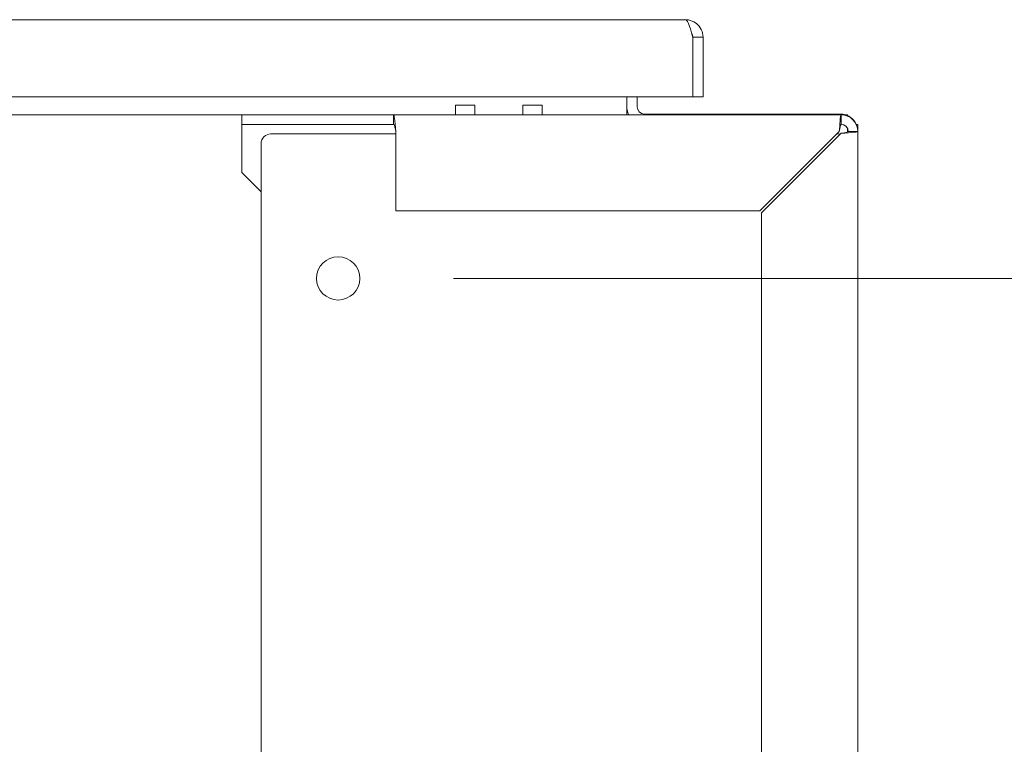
# Model space of a CAD drawing. Header units: inches. Extents: x 15 to 394, y 11 to 241.
# Tile 7 of 83: x 148 to 161, y 75 to 85. Entities that reach past the tile are written whole.
import ezdxf

# ---------------------------------------------------------------- set-up
doc = ezdxf.new("R2010")
doc.units = ezdxf.units.IN
doc.header["$LTSCALE"] = 24
doc.header["$MEASUREMENT"] = 0
doc.layers.get('0').update_dxf_attribs({"lineweight": 0})
for name, color, linetype, lineweight in [('Dimension (ANSI)', 7, 'Continuous', 5), ('Visible (ANSI)', 7, 'Continuous', 5), ('Visible Narrow (ANSI)', 7, 'Continuous', 5)]:
    doc.layers.add(name, color=color, linetype=linetype, lineweight=lineweight)
doc.styles.add('ROMANS', font='tahoma.ttf')
doc.dimstyles.new('Default (ANSI)', dxfattribs={"dimscale": 24, "dimtxt": 0.07, "dimasz": 0.07, "dimexe": 0.125, "dimexo": 0.0625, "dimgap": 0.031496, "dimtad": 0, "dimtih": 1, "dimtoh": 1, "dimrnd": 1e-08, "dimzin": 0, "dimdsep": 46, "dimtxsty": 'ROMANS', "dimblk": 'Filled-1', "dimcen": 0.09, "dimdle": 0.393701, "dimclrd": 256, "dimclre": 256, "dimclrt": 256, "dimadec": 0, "dimazin": 0, "dimtfac": 0.928571, "dimtofl": 0, "dimtmove": 0, "dimatfit": 3, "dimfxl": 0, "dimtolj": 1, "dimtzin": 0, "dimlwd": -1, "dimlwe": -1, "dimarcsym": 0})

# ---------------------------------------------------------------- blocks, each defined once
blk = doc.blocks.new('Filled-1')
at = {"color": 0}
for p, q in [((0, 0), (-1, 0.1786)), ((-1, 0.1786), (-1, -0.1786)), ((-1, 0), (0, 0)), ((-1, -0.1786), (0, 0))]:
    blk.add_line(p, q, dxfattribs=at)
at = {"color": 0, "flags": 128}
blk.add_lwpolyline([(-1, -0.1786), (0, 0)], dxfattribs=at)
at = {"color": 0}
blk.add_solid([(-1, -0.1786), (0, 0), (-1, 0.1786), (-1, -0.1786)], dxfattribs=at)
blk = doc.blocks.new('*D34')
at = {"layer": 'Defpoints', "color": 0}
for p in [(152.367, 81.287), (179.685, 81.287), (158.898, 59.287)]:
    blk.add_point(p, dxfattribs=at)
at = {"layer": 'Dimension (ANSI)'}
for p, q in [((153.867, 81.287), (182.685, 81.287)), ((179.685, 79.607), (179.685, 71.918)), ((179.685, 60.967), (179.685, 68.656)), ((160.398, 59.287), (182.685, 59.287))]:
    blk.add_line(p, q, dxfattribs=at)
at = {"layer": 'Dimension (ANSI)', "xscale": 1.680000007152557, "yscale": 1.680000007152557, "zscale": 1.680000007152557}
for p, rotation in [((179.685, 81.287), 90), ((179.685, 59.287), 270)]:
    blk.add_blockref('Filled-1', p, dxfattribs=dict(at, rotation=rotation))
at = {"layer": 'Dimension (ANSI)', "insert": (179.685, 70.287), "char_height": 1.68, "attachment_point": 5, "style": 'ROMANS'}
blk.add_mtext('\\A1;22.00', dxfattribs=at)

msp = doc.modelspace()

# ---------------------------------------------------------------- linework, layer by layer
at = {"layer": 'Visible (ANSI)'}
for p, q in [((134.8337, 84.6464), (156.8782, 84.6464)), ((156.9713, 84.4187), (156.9713, 83.6464)), ((156.972, 84.4187), (156.972, 83.6464)), ((156.972, 84.4187), (157.106, 84.4187)), ((157.106, 83.6464), (157.106, 84.4187)), ((156.9713, 83.6464), (134.7407, 83.6464)), ((156.1166, 83.5058), (156.1166, 83.6464)), ((156.2506, 83.6464), (156.2506, 83.5148)), ((156.972, 83.6464), (157.106, 83.6464)), ((153.8903, 83.5382), (154.1403, 83.5382)), ((154.7663, 83.5382), (155.0163, 83.5382)), ((156.1166, 83.4121), (156.1166, 83.5058)), ((151.1166, 83.4121), (117.3666, 83.4121)), ((151.1166, 83.4121), (153.087, 83.4121)), ((151.1166, 83.2871), (151.1166, 83.4121)), ((153.087, 83.4121), (158.8978, 83.4121)), ((153.087, 83.3326), (153.087, 83.4121)), ((158.8888, 83.4211), (156.3443, 83.4211)), ((158.9826, 83.4121), (158.8978, 83.4121)), ((158.9826, 83.4121), (158.9826, 83.395)), ((153.087, 83.2871), (151.1166, 83.2871)), ((151.1166, 83.1933), (151.1166, 83.2871)), ((153.087, 83.2871), (153.087, 83.3326)), ((159.0955, 83.2871), (159.1166, 83.2871)), ((159.1166, 83.1933), (159.1166, 83.2871)), ((151.1166, 82.6621), (151.1166, 83.1933)), ((151.4916, 83.1621), (152.8665, 83.1621)), ((153.0211, 83.1621), (152.8665, 83.1621)), ((153.0545, 83.1621), (153.0211, 83.1621)), ((153.0545, 83.1621), (153.1166, 83.1621)), ((153.1166, 82.1621), (153.1166, 83.1933)), ((158.8757, 83.1933), (157.8445, 82.1621)), ((157.8666, 82.14), (158.8978, 83.1712)), ((158.8667, 83.1621), (158.8445, 83.1621)), ((158.9826, 83.2334), (158.9826, 83.1871)), ((159.1166, 83.1933), (159.1166, 59.5058)), ((151.3666, 59.6621), (151.3666, 83.0371)), ((151.3666, 82.4121), (151.1166, 82.6621)), ((157.8445, 82.1621), (153.1166, 82.1621)), ((157.8666, 60.5592), (157.8666, 82.14))]:
    msp.add_line(p, q, dxfattribs=at)
msp.add_circle((152.3666, 81.2871), 0.2812, dxfattribs=at)
for centre, radius, start, end in [((156.3443, 83.5148), 0.2278, 180, 206.81766), ((156.3443, 83.5148), 0.0938, 180, 270), ((158.8888, 83.1933), 0.2278, 73.83892, 90), ((158.8978, 83.1933), 0.2187, 0, 90), ((158.8888, 83.1933), 0.2278, 24.30762, 65.69238), ((158.8978, 83.1933), 0.0937, 0, 90), ((151.4916, 83.0371), 0.125, 90, 180), ((158.8667, 83.0371), 0.125, 80.6376, 90)]:
    msp.add_arc(centre, radius, start, end, dxfattribs=at)
for centre, end_param in [((153.8903, 83.0382), 6.9123115), ((154.1403, 83.0382), 6.2831853), ((154.7663, 83.0382), 6.910652), ((155.0163, 83.0382), 6.2831853)]:
    msp.add_ellipse(centre, major_axis=(0, 0.5), ratio=0.0012735, start_param=5.5571471, end_param=end_param, dxfattribs=at)
for points, knots in [([(157.106, 84.4187), (157.106, 84.4872), (157.0731, 84.5551), (157.0193, 84.5975), (156.9795, 84.6289), (156.9289, 84.6464), (156.8782, 84.6464)], [0, 0, 0, 0, 0.9028759, 0.9028759, 0.9028759, 1.5707963, 1.5707963, 1.5707963, 1.5707963]), ([(156.8782, 84.6464), (156.896, 84.6464), (156.9139, 84.6136), (156.9317, 84.5598), (156.9449, 84.5199), (156.9581, 84.4694), (156.9713, 84.4187)], [0, 0, 0, 0, 0.9028759, 0.9028759, 0.9028759, 1.5707963, 1.5707963, 1.5707963, 1.5707963]), ([(156.9586, 84.4669), (156.9602, 84.4643), (156.9616, 84.4617), (156.9629, 84.4589), (156.9688, 84.4464), (156.972, 84.4326), (156.972, 84.4187)], [1.0308457, 1.0308457, 1.0308457, 1.0308457, 1.12719708, 1.12719708, 1.12719708, 1.57079633, 1.57079633, 1.57079633, 1.57079633]), ([(153.1166, 83.1933), (153.1108, 83.2598), (153.1051, 83.3256), (153.0994, 83.3663), (153.0952, 83.3957), (153.0911, 83.4121), (153.087, 83.4121)], [0, 0, 0, 0, 0.9120227, 0.9120227, 0.9120227, 1.5707963, 1.5707963, 1.5707963, 1.5707963]), ([(158.8978, 83.4121), (158.8935, 83.4121), (158.8893, 83.3798), (158.885, 83.3272), (158.8819, 83.2892), (158.8788, 83.2413), (158.8757, 83.1933)], [0, 0, 0, 0, 0.9120227, 0.9120227, 0.9120227, 1.5707963, 1.5707963, 1.5707963, 1.5707963]), ([(153.087, 83.2871), (153.0941, 83.2871), (153.1011, 83.2654), (153.1082, 83.2336), (153.111, 83.221), (153.1138, 83.2072), (153.1166, 83.1933)], [0, 0, 0, 0, 1.1271971, 1.1271971, 1.1271971, 1.5707963, 1.5707963, 1.5707963, 1.5707963]), ([(158.8978, 83.2871), (158.8925, 83.2871), (158.8872, 83.2654), (158.882, 83.2336), (158.8799, 83.221), (158.8778, 83.2072), (158.8757, 83.1933)], [0, 0, 0, 0, 1.1271971, 1.1271971, 1.1271971, 1.5707963, 1.5707963, 1.5707963, 1.5707963]), ([(158.8978, 83.1712), (158.9643, 83.1755), (159.0301, 83.1798), (159.0708, 83.184), (159.1002, 83.1871), (159.1166, 83.1902), (159.1166, 83.1933)], [0, 0, 0, 0, 0.9120227, 0.9120227, 0.9120227, 1.5707963, 1.5707963, 1.5707963, 1.5707963]), ([(158.9916, 83.1933), (158.9916, 83.188), (158.9699, 83.1827), (158.9381, 83.1775), (158.9255, 83.1754), (158.9117, 83.1733), (158.8978, 83.1712)], [0, 0, 0, 0, 1.1271971, 1.1271971, 1.1271971, 1.5707963, 1.5707963, 1.5707963, 1.5707963])]:
    msp.add_open_spline(points, degree=3, knots=knots, dxfattribs=at)
for points in [[(158.8978, 83.4121), (158.8978, 83.3704), (158.8978, 83.3287), (158.8978, 83.2871)], [(158.9916, 83.1933), (159.0332, 83.1933), (159.0749, 83.1933), (159.1166, 83.1933)]]:
    msp.add_open_spline(points, degree=3, dxfattribs=at)
at = {"layer": 'Visible Narrow (ANSI)'}
for centre, start_param in [((153.89, 83.5058), 2.3132512), ((154.766, 83.5058), 2.3062138)]:
    msp.add_ellipse(centre, major_axis=(0, 0.0938), ratio=0.0012735, start_param=start_param, end_param=3.1415928, dxfattribs=at)

# ---------------------------------------------------------------- dimensions: what is measured, and where the dimension line sits
at = {"layer": 'Dimension (ANSI)'}
dim = msp.add_linear_dim(base=(179.6852, 81.2871), p1=(158.8978, 59.2871), p2=(152.3666, 81.2871), angle=90, dimstyle='Default (ANSI)', override={"dimgap": 0.031496, "dimdec": 2, "dimtol": 0, "dimlim": 0, "dimtp": 0, "dimtm": 0, "dimtdec": 2, "dimatfit": 1}, dxfattribs=at)
dim.commit()
dim.dimension.update_dxf_attribs({"geometry": '*D34', "text_midpoint": (179.6852, 70.2871), "dimtype": 160})

doc.saveas('drawing.dxf')
